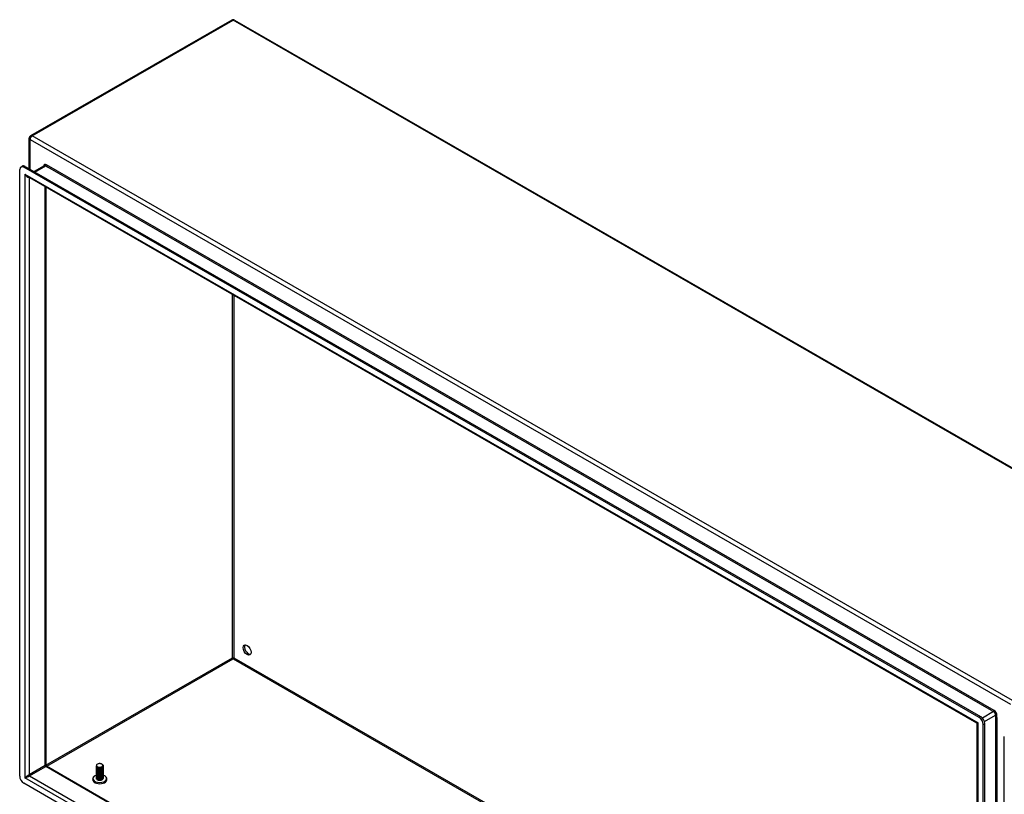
# Model space of a CAD drawing. Header units: inches. Extents: x 19 to 488, y 53 to 228.
# Tile 85 of 118: x 413 to 447, y 199 to 226. Entities that reach past the tile are written whole.
import ezdxf

# ---------------------------------------------------------------- set-up
doc = ezdxf.new("R2010")
doc.units = ezdxf.units.IN
doc.header["$MEASUREMENT"] = 0
doc.layers.add('Visible Edges(ANSI)', color=7, linetype='Continuous', lineweight=25)
doc.layers.add('Visible Tangent Edges(ANSI)', color=7, linetype='Continuous', lineweight=25)

msp = doc.modelspace()

# ---------------------------------------------------------------- linework, layer by layer
at = {"layer": 'Visible Edges(ANSI)'}
for p, q in [((419.922, 225.876), (412.991, 221.885)), ((420.021, 225.876), (453.822, 206.412)), ((412.941, 220.747), (412.941, 221.799)), ((412.614, 199.804), (412.614, 220.719)), ((412.655, 220.81), (412.703, 220.837)), ((445.692, 201.832), (412.753, 220.8)), ((412.801, 220.828), (445.74, 201.859)), ((413.463, 220.855), (413.109, 220.651)), ((445.606, 201.639), (412.88, 220.485)), ((413.52, 220.116), (413.52, 200.184)), ((419.971, 203.879), (419.971, 203.853)), ((445.622, 180.943), (445.622, 201.612)), ((445.879, 180.703), (445.879, 201.618)), ((445.831, 180.676), (445.831, 201.591)), ((446.555, 180.259), (446.555, 201.174)), ((413.535, 200.157), (445.622, 181.679)), ((415.259, 200.144), (415.259, 200.147)), ((415.259, 200.111), (415.259, 200.115)), ((415.259, 200.079), (415.259, 200.082)), ((415.259, 200.047), (415.259, 200.05)), ((415.259, 200.015), (415.259, 200.018)), ((415.259, 199.983), (415.259, 199.986)), ((415.259, 199.95), (415.259, 199.954)), ((415.259, 199.918), (415.259, 199.922)), ((415.301, 200.096), (415.288, 200.103)), ((415.301, 200.063), (415.288, 200.071)), ((415.301, 200.031), (415.288, 200.039)), ((415.301, 199.999), (415.288, 200.006)), ((415.301, 199.967), (415.288, 199.974)), ((415.301, 199.935), (415.288, 199.942)), ((415.301, 200.128), (415.293, 200.132)), ((415.441, 200.131), (415.44, 200.131)), ((415.453, 200.106), (415.44, 200.099)), ((415.453, 200.074), (415.44, 200.066)), ((415.453, 200.042), (415.44, 200.034)), ((415.453, 200.009), (415.44, 200.002)), ((415.453, 199.977), (415.44, 199.97)), ((415.453, 199.945), (415.44, 199.938)), ((415.448, 200.22), (415.453, 200.217)), ((415.491, 200.16), (415.491, 200.163)), ((415.491, 200.128), (415.491, 200.131)), ((415.491, 200.095), (415.491, 200.099)), ((415.491, 200.063), (415.491, 200.066)), ((415.491, 200.031), (415.491, 200.034)), ((415.491, 199.999), (415.491, 200.002)), ((415.491, 199.967), (415.491, 199.97)), ((415.491, 199.934), (415.491, 199.938)), ((415.259, 199.886), (415.259, 199.889)), ((415.259, 199.854), (415.259, 199.857)), ((415.259, 199.822), (415.259, 199.825)), ((415.259, 199.79), (415.259, 199.793)), ((415.259, 199.757), (415.259, 199.761)), ((415.259, 199.725), (415.259, 199.728)), ((415.301, 199.902), (415.288, 199.91)), ((415.301, 199.87), (415.288, 199.878)), ((415.301, 199.838), (415.288, 199.845)), ((415.301, 199.806), (415.288, 199.813)), ((415.301, 199.774), (415.288, 199.781)), ((415.301, 199.742), (415.288, 199.749)), ((415.301, 199.709), (415.288, 199.717)), ((415.293, 199.681), (415.288, 199.684)), ((415.453, 199.913), (415.44, 199.905)), ((415.453, 199.881), (415.44, 199.873)), ((415.453, 199.848), (415.44, 199.841)), ((415.453, 199.816), (415.44, 199.809)), ((415.453, 199.784), (415.44, 199.777)), ((415.453, 199.752), (415.44, 199.745)), ((415.453, 199.72), (415.44, 199.712)), ((415.453, 199.687), (415.441, 199.68)), ((415.491, 199.902), (415.491, 199.905)), ((415.491, 199.87), (415.491, 199.873)), ((415.491, 199.838), (415.491, 199.841)), ((415.491, 199.806), (415.491, 199.809)), ((415.491, 199.773), (415.491, 199.777)), ((415.491, 199.741), (415.491, 199.744)), ((445.692, 180.595), (412.753, 199.563))]:
    msp.add_line(p, q, dxfattribs=at)
at = {"layer": 'Visible Edges(ANSI)', "flags": 128}
for points in [[(445.622, 201.612), (445.621, 201.619), (445.618, 201.628), (445.612, 201.634), (445.606, 201.639)], [(413.535, 200.157), (413.529, 200.161), (413.524, 200.168), (413.521, 200.176), (413.52, 200.184)], [(415.453, 200.217), (415.467, 200.207), (415.478, 200.196), (415.486, 200.184), (415.49, 200.172), (415.491, 200.159), (415.488, 200.146), (415.481, 200.134), (415.472, 200.123), (415.459, 200.113), (415.443, 200.104), (415.425, 200.097), (415.406, 200.092), (415.386, 200.089), (415.365, 200.088), (415.345, 200.089), (415.326, 200.092), (415.308, 200.097), (415.292, 200.104), (415.279, 200.112), (415.269, 200.122), (415.262, 200.132), (415.259, 200.143), (415.26, 200.154), (415.264, 200.165)], [(415.259, 200.144), (415.26, 200.136), (415.263, 200.128), (415.268, 200.12), (415.274, 200.113), (415.283, 200.106), (415.293, 200.1), (415.304, 200.095), (415.317, 200.091), (415.331, 200.088), (415.345, 200.086), (415.36, 200.085), (415.375, 200.085), (415.39, 200.086), (415.405, 200.088), (415.419, 200.092), (415.433, 200.096), (415.446, 200.102), (415.457, 200.108), (415.467, 200.116), (415.476, 200.124), (415.482, 200.132), (415.487, 200.141), (415.49, 200.15), (415.491, 200.16)], [(415.489, 200.145), (415.491, 200.135), (415.491, 200.124), (415.488, 200.113), (415.482, 200.103), (415.474, 200.093), (415.464, 200.084), (415.452, 200.077), (415.439, 200.07), (415.423, 200.064), (415.407, 200.06), (415.39, 200.057), (415.373, 200.056), (415.356, 200.056), (415.339, 200.057), (415.323, 200.061), (415.308, 200.065), (415.295, 200.07), (415.283, 200.077), (415.274, 200.085), (415.266, 200.093), (415.261, 200.102), (415.259, 200.111), (415.259, 200.12), (415.262, 200.129)], [(415.259, 200.111), (415.26, 200.103), (415.263, 200.095), (415.268, 200.088), (415.274, 200.081), (415.283, 200.074), (415.293, 200.068), (415.304, 200.063), (415.317, 200.059), (415.331, 200.056), (415.345, 200.054), (415.36, 200.052), (415.375, 200.053), (415.39, 200.054), (415.405, 200.056), (415.419, 200.06), (415.433, 200.064), (415.446, 200.07), (415.457, 200.076), (415.467, 200.083), (415.476, 200.091), (415.482, 200.1), (415.487, 200.109), (415.49, 200.118), (415.491, 200.128)], [(415.489, 200.113), (415.491, 200.102), (415.491, 200.092), (415.488, 200.081), (415.482, 200.071), (415.474, 200.061), (415.464, 200.052), (415.452, 200.044), (415.439, 200.037), (415.423, 200.032), (415.407, 200.028), (415.39, 200.025), (415.373, 200.024), (415.356, 200.024), (415.339, 200.025), (415.323, 200.028), (415.308, 200.033), (415.295, 200.038), (415.283, 200.045), (415.274, 200.052), (415.266, 200.061), (415.261, 200.07), (415.259, 200.079), (415.259, 200.088), (415.262, 200.097)], [(415.259, 200.079), (415.26, 200.071), (415.263, 200.063), (415.268, 200.056), (415.274, 200.048), (415.283, 200.042), (415.293, 200.036), (415.304, 200.031), (415.317, 200.027), (415.331, 200.023), (415.345, 200.021), (415.36, 200.02), (415.375, 200.02), (415.39, 200.022), (415.405, 200.024), (415.419, 200.028), (415.433, 200.032), (415.446, 200.038), (415.457, 200.044), (415.467, 200.051), (415.476, 200.059), (415.482, 200.068), (415.487, 200.077), (415.49, 200.086), (415.491, 200.095)], [(415.489, 200.081), (415.491, 200.07), (415.491, 200.059), (415.488, 200.049), (415.482, 200.039), (415.474, 200.029), (415.464, 200.02), (415.452, 200.012), (415.439, 200.005), (415.423, 200), (415.407, 199.995), (415.39, 199.993), (415.373, 199.991), (415.356, 199.991), (415.339, 199.993), (415.323, 199.996), (415.308, 200), (415.295, 200.006), (415.283, 200.013), (415.274, 200.02), (415.266, 200.029), (415.261, 200.037), (415.259, 200.046), (415.259, 200.056), (415.262, 200.065)], [(415.259, 200.047), (415.26, 200.039), (415.263, 200.031), (415.268, 200.023), (415.274, 200.016), (415.283, 200.01), (415.293, 200.004), (415.304, 199.999), (415.317, 199.994), (415.331, 199.991), (415.345, 199.989), (415.36, 199.988), (415.375, 199.988), (415.39, 199.989), (415.405, 199.992), (415.419, 199.995), (415.433, 200), (415.446, 200.005), (415.457, 200.012), (415.467, 200.019), (415.476, 200.027), (415.482, 200.036), (415.487, 200.044), (415.49, 200.054), (415.491, 200.063)], [(415.489, 200.049), (415.491, 200.038), (415.491, 200.027), (415.488, 200.017), (415.482, 200.006), (415.474, 199.997), (415.464, 199.988), (415.452, 199.98), (415.439, 199.973), (415.423, 199.968), (415.407, 199.963), (415.39, 199.96), (415.373, 199.959), (415.356, 199.959), (415.339, 199.961), (415.323, 199.964), (415.308, 199.968), (415.295, 199.974), (415.283, 199.981), (415.274, 199.988), (415.266, 199.996), (415.261, 200.005), (415.259, 200.014), (415.259, 200.023), (415.262, 200.033)], [(415.259, 200.015), (415.26, 200.007), (415.263, 199.999), (415.268, 199.991), (415.274, 199.984), (415.283, 199.978), (415.293, 199.972), (415.304, 199.966), (415.317, 199.962), (415.331, 199.959), (415.345, 199.957), (415.36, 199.956), (415.375, 199.956), (415.39, 199.957), (415.405, 199.96), (415.419, 199.963), (415.433, 199.968), (415.446, 199.973), (415.457, 199.98), (415.467, 199.987), (415.476, 199.995), (415.482, 200.003), (415.487, 200.012), (415.49, 200.022), (415.491, 200.031)], [(415.489, 200.016), (415.491, 200.006), (415.491, 199.995), (415.488, 199.984), (415.482, 199.974), (415.474, 199.965), (415.464, 199.956), (415.452, 199.948), (415.439, 199.941), (415.423, 199.935), (415.407, 199.931), (415.39, 199.928), (415.373, 199.927), (415.356, 199.927), (415.339, 199.929), (415.323, 199.932), (415.308, 199.936), (415.295, 199.942), (415.283, 199.948), (415.274, 199.956), (415.266, 199.964), (415.261, 199.973), (415.259, 199.982), (415.259, 199.991), (415.262, 200)], [(415.259, 199.983), (415.26, 199.975), (415.263, 199.967), (415.268, 199.959), (415.274, 199.952), (415.283, 199.945), (415.293, 199.939), (415.304, 199.934), (415.317, 199.93), (415.331, 199.927), (415.345, 199.925), (415.36, 199.924), (415.375, 199.924), (415.39, 199.925), (415.405, 199.927), (415.419, 199.931), (415.433, 199.935), (415.446, 199.941), (415.457, 199.947), (415.467, 199.955), (415.476, 199.963), (415.482, 199.971), (415.487, 199.98), (415.49, 199.989), (415.491, 199.999)], [(415.489, 199.984), (415.491, 199.974), (415.491, 199.963), (415.488, 199.952), (415.482, 199.942), (415.474, 199.932), (415.464, 199.924), (415.452, 199.916), (415.439, 199.909), (415.423, 199.903), (415.407, 199.899), (415.39, 199.896), (415.373, 199.895), (415.356, 199.895), (415.339, 199.897), (415.323, 199.9), (415.308, 199.904), (415.295, 199.909), (415.283, 199.916), (415.274, 199.924), (415.266, 199.932), (415.261, 199.941), (415.259, 199.95), (415.259, 199.959), (415.262, 199.968)], [(415.259, 199.95), (415.26, 199.942), (415.263, 199.935), (415.268, 199.927), (415.274, 199.92), (415.283, 199.913), (415.293, 199.907), (415.304, 199.902), (415.317, 199.898), (415.331, 199.895), (415.345, 199.893), (415.36, 199.892), (415.375, 199.892), (415.39, 199.893), (415.405, 199.895), (415.419, 199.899), (415.433, 199.903), (415.446, 199.909), (415.457, 199.915), (415.467, 199.923), (415.476, 199.93), (415.482, 199.939), (415.487, 199.948), (415.49, 199.957), (415.491, 199.967)], [(415.489, 199.952), (415.491, 199.941), (415.491, 199.931), (415.488, 199.92), (415.482, 199.91), (415.474, 199.9), (415.464, 199.891), (415.452, 199.883), (415.439, 199.877), (415.423, 199.871), (415.407, 199.867), (415.39, 199.864), (415.373, 199.863), (415.356, 199.863), (415.339, 199.864), (415.323, 199.867), (415.308, 199.872), (415.295, 199.877), (415.283, 199.884), (415.274, 199.892), (415.266, 199.9), (415.261, 199.909), (415.259, 199.918), (415.259, 199.927), (415.262, 199.936)], [(415.259, 199.918), (415.26, 199.91), (415.263, 199.902), (415.268, 199.895), (415.274, 199.888), (415.283, 199.881), (415.293, 199.875), (415.304, 199.87), (415.317, 199.866), (415.331, 199.863), (415.345, 199.86), (415.36, 199.859), (415.375, 199.859), (415.39, 199.861), (415.405, 199.863), (415.419, 199.867), (415.433, 199.871), (415.446, 199.877), (415.457, 199.883), (415.467, 199.89), (415.476, 199.898), (415.482, 199.907), (415.487, 199.916), (415.49, 199.925), (415.491, 199.934)], [(415.489, 199.92), (415.491, 199.909), (415.491, 199.899), (415.488, 199.888), (415.482, 199.878), (415.474, 199.868), (415.464, 199.859), (415.452, 199.851), (415.439, 199.844), (415.423, 199.839), (415.407, 199.835), (415.39, 199.832), (415.373, 199.83), (415.356, 199.831), (415.339, 199.832), (415.323, 199.835), (415.308, 199.84), (415.295, 199.845), (415.283, 199.852), (415.274, 199.859), (415.266, 199.868), (415.261, 199.876), (415.259, 199.886), (415.259, 199.895), (415.262, 199.904)], [(415.271, 200.204), (415.267, 200.197), (415.264, 200.19), (415.262, 200.182), (415.262, 200.175), (415.263, 200.168), (415.265, 200.161), (415.269, 200.154), (415.274, 200.147), (415.281, 200.141), (415.288, 200.135), (415.297, 200.13), (415.307, 200.125), (415.318, 200.121), (415.329, 200.118), (415.341, 200.116), (415.353, 200.114), (415.366, 200.114), (415.378, 200.114), (415.391, 200.115), (415.403, 200.117), (415.415, 200.12), (415.426, 200.124), (415.436, 200.128), (415.445, 200.133)], [(415.301, 200.128), (415.305, 200.125), (415.31, 200.123), (415.315, 200.121), (415.32, 200.119), (415.326, 200.118), (415.331, 200.116), (415.337, 200.115), (415.343, 200.114), (415.349, 200.113), (415.356, 200.113), (415.362, 200.113), (415.369, 200.113), (415.375, 200.113), (415.382, 200.113), (415.388, 200.114), (415.395, 200.115), (415.401, 200.116), (415.407, 200.118), (415.413, 200.119), (415.419, 200.121), (415.425, 200.123), (415.43, 200.126), (415.435, 200.128), (415.44, 200.131)], [(415.301, 200.096), (415.305, 200.093), (415.31, 200.091), (415.315, 200.089), (415.32, 200.087), (415.326, 200.085), (415.331, 200.084), (415.337, 200.083), (415.343, 200.082), (415.349, 200.081), (415.356, 200.081), (415.362, 200.08), (415.369, 200.08), (415.375, 200.081), (415.382, 200.081), (415.388, 200.082), (415.395, 200.083), (415.401, 200.084), (415.407, 200.085), (415.413, 200.087), (415.419, 200.089), (415.425, 200.091), (415.43, 200.093), (415.435, 200.096), (415.44, 200.099)], [(415.301, 200.063), (415.305, 200.061), (415.31, 200.059), (415.315, 200.057), (415.32, 200.055), (415.326, 200.053), (415.331, 200.052), (415.337, 200.051), (415.343, 200.05), (415.349, 200.049), (415.356, 200.048), (415.362, 200.048), (415.369, 200.048), (415.375, 200.048), (415.382, 200.049), (415.388, 200.05), (415.395, 200.051), (415.401, 200.052), (415.407, 200.053), (415.413, 200.055), (415.419, 200.057), (415.425, 200.059), (415.43, 200.061), (415.435, 200.064), (415.44, 200.066)], [(415.301, 200.031), (415.305, 200.029), (415.31, 200.027), (415.315, 200.025), (415.32, 200.023), (415.326, 200.021), (415.331, 200.02), (415.337, 200.018), (415.343, 200.018), (415.349, 200.017), (415.356, 200.016), (415.362, 200.016), (415.369, 200.016), (415.375, 200.016), (415.382, 200.017), (415.388, 200.017), (415.394, 200.018), (415.401, 200.02), (415.407, 200.021), (415.413, 200.023), (415.419, 200.025), (415.425, 200.027), (415.43, 200.029), (415.435, 200.032), (415.44, 200.034)], [(415.301, 199.999), (415.305, 199.997), (415.31, 199.994), (415.315, 199.992), (415.32, 199.991), (415.326, 199.989), (415.331, 199.987), (415.337, 199.986), (415.343, 199.985), (415.349, 199.985), (415.356, 199.984), (415.362, 199.984), (415.369, 199.984), (415.375, 199.984), (415.382, 199.984), (415.388, 199.985), (415.394, 199.986), (415.401, 199.987), (415.407, 199.989), (415.413, 199.99), (415.419, 199.992), (415.425, 199.994), (415.43, 199.997), (415.435, 199.999), (415.44, 200.002)], [(415.301, 199.967), (415.305, 199.964), (415.31, 199.962), (415.315, 199.96), (415.32, 199.958), (415.326, 199.957), (415.331, 199.955), (415.337, 199.954), (415.343, 199.953), (415.349, 199.952), (415.356, 199.952), (415.362, 199.952), (415.369, 199.952), (415.375, 199.952), (415.382, 199.952), (415.388, 199.953), (415.394, 199.954), (415.401, 199.955), (415.407, 199.957), (415.413, 199.958), (415.419, 199.96), (415.425, 199.962), (415.43, 199.965), (415.435, 199.967), (415.44, 199.97)], [(415.301, 199.935), (415.305, 199.932), (415.31, 199.93), (415.315, 199.928), (415.32, 199.926), (415.326, 199.925), (415.331, 199.923), (415.337, 199.922), (415.343, 199.921), (415.349, 199.92), (415.356, 199.92), (415.362, 199.919), (415.369, 199.919), (415.375, 199.92), (415.382, 199.92), (415.388, 199.921), (415.394, 199.922), (415.401, 199.923), (415.407, 199.924), (415.413, 199.926), (415.419, 199.928), (415.425, 199.93), (415.43, 199.932), (415.435, 199.935), (415.44, 199.938)], [(415.445, 200.133), (415.453, 200.138), (415.461, 200.144), (415.468, 200.15), (415.473, 200.157), (415.476, 200.164), (415.478, 200.171), (415.478, 200.179), (415.477, 200.186), (415.475, 200.193), (415.471, 200.2), (415.465, 200.206), (415.458, 200.213), (415.45, 200.218), (415.441, 200.223), (415.431, 200.228), (415.42, 200.231), (415.409, 200.234), (415.397, 200.237), (415.384, 200.238), (415.372, 200.239), (415.359, 200.238), (415.347, 200.237), (415.334, 200.236), (415.323, 200.233)], [(415.197, 199.812), (415.184, 199.802), (415.172, 199.792), (415.161, 199.781), (415.152, 199.769), (415.144, 199.756), (415.137, 199.742), (415.132, 199.728), (415.13, 199.713), (415.129, 199.698), (415.13, 199.682), (415.134, 199.668), (415.14, 199.653), (415.147, 199.64), (415.156, 199.627), (415.166, 199.616), (415.177, 199.605)], [(415.259, 199.886), (415.26, 199.878), (415.263, 199.87), (415.268, 199.863), (415.274, 199.855), (415.283, 199.849), (415.293, 199.843), (415.304, 199.838), (415.317, 199.834), (415.331, 199.83), (415.345, 199.828), (415.36, 199.827), (415.375, 199.827), (415.39, 199.829), (415.405, 199.831), (415.419, 199.834), (415.433, 199.839), (415.446, 199.844), (415.457, 199.851), (415.467, 199.858), (415.476, 199.866), (415.482, 199.875), (415.487, 199.884), (415.49, 199.893), (415.491, 199.902)], [(415.489, 199.888), (415.491, 199.877), (415.491, 199.866), (415.488, 199.856), (415.482, 199.845), (415.474, 199.836), (415.464, 199.827), (415.452, 199.819), (415.439, 199.812), (415.423, 199.807), (415.407, 199.802), (415.39, 199.8), (415.373, 199.798), (415.356, 199.798), (415.339, 199.8), (415.323, 199.803), (415.308, 199.807), (415.295, 199.813), (415.283, 199.82), (415.274, 199.827), (415.266, 199.835), (415.261, 199.844), (415.259, 199.853), (415.259, 199.863), (415.262, 199.872)], [(415.259, 199.854), (415.26, 199.846), (415.263, 199.838), (415.268, 199.83), (415.274, 199.823), (415.283, 199.817), (415.293, 199.811), (415.304, 199.806), (415.317, 199.801), (415.331, 199.798), (415.345, 199.796), (415.36, 199.795), (415.375, 199.795), (415.39, 199.796), (415.405, 199.799), (415.419, 199.802), (415.433, 199.807), (415.446, 199.812), (415.457, 199.819), (415.467, 199.826), (415.476, 199.834), (415.482, 199.842), (415.487, 199.851), (415.49, 199.861), (415.491, 199.87)], [(415.489, 199.856), (415.491, 199.845), (415.491, 199.834), (415.488, 199.824), (415.482, 199.813), (415.474, 199.804), (415.464, 199.795), (415.452, 199.787), (415.439, 199.78), (415.423, 199.774), (415.407, 199.77), (415.39, 199.767), (415.373, 199.766), (415.356, 199.766), (415.339, 199.768), (415.323, 199.771), (415.308, 199.775), (415.295, 199.781), (415.283, 199.787), (415.274, 199.795), (415.266, 199.803), (415.261, 199.812), (415.259, 199.821), (415.259, 199.83), (415.262, 199.839)], [(415.259, 199.822), (415.26, 199.814), (415.263, 199.806), (415.268, 199.798), (415.274, 199.791), (415.283, 199.784), (415.293, 199.778), (415.304, 199.773), (415.317, 199.769), (415.331, 199.766), (415.345, 199.764), (415.36, 199.763), (415.375, 199.763), (415.39, 199.764), (415.405, 199.767), (415.419, 199.77), (415.433, 199.775), (415.446, 199.78), (415.457, 199.787), (415.467, 199.794), (415.476, 199.802), (415.482, 199.81), (415.487, 199.819), (415.49, 199.828), (415.491, 199.838)], [(415.489, 199.823), (415.491, 199.813), (415.491, 199.802), (415.488, 199.791), (415.482, 199.781), (415.474, 199.771), (415.464, 199.763), (415.452, 199.755), (415.439, 199.748), (415.423, 199.742), (415.407, 199.738), (415.39, 199.735), (415.373, 199.734), (415.356, 199.734), (415.339, 199.736), (415.323, 199.739), (415.308, 199.743), (415.295, 199.749), (415.283, 199.755), (415.274, 199.763), (415.266, 199.771), (415.261, 199.78), (415.259, 199.789), (415.259, 199.798), (415.262, 199.807)], [(415.259, 199.79), (415.26, 199.781), (415.263, 199.774), (415.268, 199.766), (415.274, 199.759), (415.283, 199.752), (415.293, 199.746), (415.304, 199.741), (415.317, 199.737), (415.331, 199.734), (415.345, 199.732), (415.36, 199.731), (415.375, 199.731), (415.39, 199.732), (415.405, 199.734), (415.419, 199.738), (415.433, 199.742), (415.446, 199.748), (415.457, 199.754), (415.467, 199.762), (415.476, 199.77), (415.482, 199.778), (415.487, 199.787), (415.49, 199.796), (415.491, 199.806)], [(415.489, 199.791), (415.491, 199.781), (415.491, 199.77), (415.488, 199.759), (415.482, 199.749), (415.474, 199.739), (415.464, 199.73), (415.452, 199.722), (415.439, 199.716), (415.423, 199.71), (415.407, 199.706), (415.39, 199.703), (415.373, 199.702), (415.356, 199.702), (415.339, 199.703), (415.323, 199.706), (415.308, 199.711), (415.295, 199.716), (415.283, 199.723), (415.274, 199.731), (415.266, 199.739), (415.261, 199.748), (415.259, 199.757), (415.259, 199.766), (415.262, 199.775)], [(415.259, 199.757), (415.26, 199.749), (415.263, 199.741), (415.268, 199.734), (415.274, 199.727), (415.283, 199.72), (415.293, 199.714), (415.304, 199.709), (415.317, 199.705), (415.331, 199.702), (415.345, 199.699), (415.36, 199.698), (415.375, 199.699), (415.39, 199.7), (415.405, 199.702), (415.419, 199.706), (415.433, 199.71), (415.446, 199.716), (415.457, 199.722), (415.467, 199.729), (415.476, 199.737), (415.482, 199.746), (415.487, 199.755), (415.49, 199.764), (415.491, 199.773)], [(415.489, 199.759), (415.491, 199.748), (415.491, 199.738), (415.488, 199.727), (415.482, 199.717), (415.474, 199.707), (415.464, 199.698), (415.452, 199.69), (415.439, 199.683), (415.423, 199.678), (415.407, 199.674), (415.39, 199.671), (415.373, 199.669), (415.356, 199.67), (415.339, 199.671), (415.323, 199.674), (415.308, 199.679), (415.295, 199.684), (415.283, 199.691), (415.274, 199.698), (415.266, 199.707), (415.261, 199.715), (415.259, 199.725), (415.259, 199.734), (415.262, 199.743)], [(415.259, 199.725), (415.26, 199.717), (415.263, 199.709), (415.268, 199.702), (415.274, 199.694), (415.283, 199.688), (415.293, 199.682), (415.304, 199.677), (415.317, 199.673), (415.331, 199.669), (415.345, 199.667), (415.36, 199.666), (415.375, 199.666), (415.39, 199.668), (415.405, 199.67), (415.419, 199.673), (415.433, 199.678), (415.446, 199.684), (415.457, 199.69), (415.467, 199.697), (415.476, 199.705), (415.482, 199.714), (415.487, 199.723), (415.49, 199.732), (415.491, 199.741)], [(415.441, 199.68), (415.436, 199.678), (415.43, 199.675), (415.425, 199.673), (415.419, 199.671), (415.413, 199.669), (415.407, 199.667), (415.4, 199.666), (415.394, 199.665), (415.387, 199.664), (415.38, 199.664), (415.374, 199.663), (415.367, 199.663), (415.36, 199.663), (415.353, 199.664), (415.347, 199.665), (415.34, 199.665), (415.333, 199.667), (415.327, 199.668), (415.321, 199.67), (415.315, 199.672), (415.309, 199.674), (415.304, 199.676), (415.298, 199.679), (415.293, 199.681)], [(415.301, 199.903), (415.305, 199.9), (415.31, 199.898), (415.315, 199.896), (415.32, 199.894), (415.326, 199.892), (415.331, 199.891), (415.337, 199.89), (415.343, 199.889), (415.349, 199.888), (415.356, 199.888), (415.362, 199.887), (415.369, 199.887), (415.375, 199.887), (415.382, 199.888), (415.388, 199.889), (415.394, 199.89), (415.401, 199.891), (415.407, 199.892), (415.413, 199.894), (415.419, 199.896), (415.425, 199.898), (415.43, 199.9), (415.435, 199.903), (415.44, 199.906)], [(415.301, 199.87), (415.305, 199.868), (415.31, 199.866), (415.315, 199.864), (415.32, 199.862), (415.326, 199.86), (415.331, 199.859), (415.337, 199.858), (415.343, 199.857), (415.349, 199.856), (415.356, 199.855), (415.362, 199.855), (415.369, 199.855), (415.375, 199.855), (415.382, 199.856), (415.388, 199.856), (415.394, 199.857), (415.401, 199.859), (415.407, 199.86), (415.413, 199.862), (415.419, 199.864), (415.425, 199.866), (415.43, 199.868), (415.435, 199.871), (415.44, 199.873)], [(415.301, 199.838), (415.305, 199.836), (415.31, 199.833), (415.315, 199.831), (415.32, 199.83), (415.326, 199.828), (415.331, 199.827), (415.337, 199.825), (415.343, 199.824), (415.349, 199.824), (415.356, 199.823), (415.362, 199.823), (415.369, 199.823), (415.375, 199.823), (415.382, 199.824), (415.388, 199.824), (415.394, 199.825), (415.401, 199.826), (415.407, 199.828), (415.413, 199.83), (415.419, 199.831), (415.425, 199.834), (415.43, 199.836), (415.435, 199.838), (415.44, 199.841)], [(415.301, 199.806), (415.305, 199.804), (415.31, 199.801), (415.315, 199.799), (415.32, 199.797), (415.326, 199.796), (415.331, 199.794), (415.337, 199.793), (415.343, 199.792), (415.349, 199.791), (415.356, 199.791), (415.362, 199.791), (415.369, 199.791), (415.375, 199.791), (415.382, 199.791), (415.388, 199.792), (415.394, 199.793), (415.401, 199.794), (415.407, 199.796), (415.413, 199.797), (415.419, 199.799), (415.425, 199.801), (415.43, 199.804), (415.435, 199.806), (415.44, 199.809)], [(415.301, 199.774), (415.305, 199.771), (415.31, 199.769), (415.315, 199.767), (415.32, 199.765), (415.326, 199.764), (415.331, 199.762), (415.337, 199.761), (415.343, 199.76), (415.349, 199.759), (415.356, 199.759), (415.362, 199.758), (415.369, 199.758), (415.375, 199.759), (415.382, 199.759), (415.388, 199.76), (415.394, 199.761), (415.401, 199.762), (415.407, 199.763), (415.413, 199.765), (415.419, 199.767), (415.425, 199.769), (415.43, 199.772), (415.435, 199.774), (415.44, 199.777)], [(415.301, 199.742), (415.305, 199.739), (415.31, 199.737), (415.315, 199.735), (415.32, 199.733), (415.326, 199.731), (415.331, 199.73), (415.337, 199.729), (415.343, 199.728), (415.35, 199.727), (415.356, 199.727), (415.362, 199.726), (415.369, 199.726), (415.375, 199.726), (415.382, 199.727), (415.388, 199.728), (415.394, 199.729), (415.401, 199.73), (415.407, 199.731), (415.413, 199.733), (415.419, 199.735), (415.425, 199.737), (415.43, 199.739), (415.435, 199.742), (415.44, 199.745)], [(415.301, 199.709), (415.305, 199.707), (415.31, 199.705), (415.315, 199.703), (415.32, 199.701), (415.326, 199.699), (415.331, 199.698), (415.337, 199.697), (415.343, 199.696), (415.35, 199.695), (415.356, 199.694), (415.362, 199.694), (415.369, 199.694), (415.375, 199.694), (415.382, 199.695), (415.388, 199.695), (415.394, 199.696), (415.401, 199.698), (415.407, 199.699), (415.413, 199.701), (415.419, 199.703), (415.425, 199.705), (415.43, 199.707), (415.435, 199.71), (415.44, 199.712)], [(415.452, 199.687), (415.452, 199.687), (415.452, 199.687), (415.451, 199.687), (415.451, 199.686), (415.451, 199.686), (415.451, 199.686), (415.451, 199.686), (415.45, 199.686), (415.45, 199.686), (415.45, 199.686), (415.45, 199.686), (415.449, 199.685), (415.449, 199.685), (415.449, 199.685), (415.449, 199.685), (415.449, 199.685), (415.448, 199.685), (415.448, 199.685), (415.448, 199.684), (415.448, 199.684), (415.447, 199.684), (415.447, 199.684), (415.447, 199.684), (415.447, 199.684)], [(415.573, 199.605), (415.584, 199.616), (415.594, 199.627), (415.603, 199.64), (415.61, 199.653), (415.616, 199.668), (415.619, 199.682), (415.621, 199.698), (415.62, 199.713), (415.618, 199.728), (415.613, 199.742), (415.606, 199.756), (415.598, 199.769), (415.589, 199.781), (415.578, 199.792), (415.566, 199.802), (415.553, 199.812)]]:
    msp.add_lwpolyline(points, dxfattribs=at)
at = {"layer": 'Visible Edges(ANSI)'}
for centre, start, end in [((419.971, 225.791), 60.064, 119.936), ((413.04, 221.799), 119.936, 180)]:
    msp.add_arc(centre, 0.099, start, end, dxfattribs=at)
for centre, major_axis, ratio, start_param, end_param in [((412.753, 220.639), (-0.098, 0.171), 0.578093, 5.499721, 7.070517), ((412.801, 220.667), (-0.098, 0.171), 0.578093, 5.499721, 6.283185), ((420.501, 204.186), (-0.097, 0.169), 0.578093, 0.24866, 2.892933), ((419.971, 203.879), (0.031, -0.0179), 0.001672, 3.927958, 4.713356), ((419.971, 203.879), (0.031, 0.0179), 0.001672, 4.711422, 5.49682), ((445.692, 201.671), (0.098, -0.171), 0.578093, 0.787332, 2.358128), ((445.74, 201.699), (-0.098, 0.171), 0.578093, 3.928925, 5.499721), ((415.375, 200.173), (0.116, 0), 0.575862, 2.039103, 2.673286), ((412.753, 199.724), (-0.098, 0.171), 0.578093, 0.787332, 2.358128), ((415.375, 199.723), (-0.236, 0), 0.575862, 5.216584, 10.479872), ((415.375, 199.681), (0.238, 0), 0.575862, 3.729223, 5.695555)]:
    msp.add_ellipse(centre, major_axis=major_axis, ratio=ratio, start_param=start_param, end_param=end_param, dxfattribs=at)
msp.add_ellipse((420.453, 204.158), major_axis=(-0.097, 0.169), ratio=0.578093, dxfattribs=at)
at = {"layer": 'Visible Tangent Edges(ANSI)'}
for p, q in [((413.04, 221.88), (419.971, 225.871)), ((453.772, 206.407), (419.971, 225.871)), ((412.97, 221.759), (446.771, 202.294)), ((412.97, 220.731), (412.97, 221.759)), ((446.841, 202.415), (413.04, 221.88)), ((412.753, 220.8), (412.801, 220.828)), ((413.138, 220.634), (413.513, 220.85)), ((413.513, 220.85), (413.584, 220.809)), ((446.207, 202.073), (413.534, 220.888)), ((446.113, 202.076), (413.584, 220.809)), ((412.795, 220.568), (445.651, 201.647)), ((412.795, 220.568), (412.795, 199.748)), ((412.935, 220.453), (412.935, 199.854)), ((413.491, 200.175), (413.491, 220.133)), ((419.949, 203.891), (419.949, 216.414)), ((419.993, 216.389), (419.993, 203.891)), ((413.52, 200.189), (419.949, 203.891)), ((413.544, 200.152), (419.971, 203.853)), ((419.971, 203.853), (445.622, 189.082)), ((419.993, 203.891), (445.622, 189.133)), ((446.185, 202.035), (445.798, 201.812)), ((446.113, 202.076), (446.185, 202.035)), ((445.651, 180.827), (445.651, 201.647)), ((445.74, 201.859), (445.692, 201.832)), ((445.831, 201.591), (445.879, 201.618)), ((445.868, 201.691), (446.255, 201.914)), ((446.255, 201.914), (446.255, 181.307)), ((446.299, 201.831), (446.299, 201.914)), ((446.299, 201.831), (446.299, 181.389)), ((413.491, 200.175), (412.935, 199.854)), ((412.957, 199.816), (413.513, 200.137)), ((445.622, 181.646), (413.513, 200.137)), ((445.651, 180.827), (412.795, 199.748)), ((412.957, 199.816), (445.622, 181.006))]:
    msp.add_line(p, q, dxfattribs=at)
for centre, major_axis, ratio, start_param, end_param in [((419.971, 225.791), (-0.0494, 0.0858), 0.578093, 5.499721, 6.283185), ((419.971, 225.791), (0.0494, 0.0858), 0.578093, 0, 0.783464), ((413.04, 221.799), (-0.099, 0), 0.575862, 0, 0.785398), ((413.04, 221.799), (-0.0494, -0.0858), 0.578093, 3.925057, 5.495853), ((413.04, 221.799), (-0.0494, 0.0858), 0.578093, 5.499721, 6.283185), ((413.534, 220.781), (-0.065, 0.113), 0.578093, 5.499721, 6.988298), ((413.513, 220.769), (-0.0494, 0.0858), 0.578093, 5.499721, 6.283185), ((413.513, 220.875), (0.0155, 0.0269), 0.578093, 3.925057, 5.495853), ((412.865, 220.608), (0.095, -0.132), 0.494861, 4.660263, 5.447595), ((412.865, 220.608), (0.066, -0.148), 0.494835, 4.763011, 6.227417), ((446.185, 202.06), (0.0155, 0.0269), 0.578093, 3.925057, 5.495853), ((446.185, 201.954), (0.0494, -0.0858), 0.578093, 0.787332, 2.358128), ((446.207, 201.967), (-0.065, 0.113), 0.578093, 3.928925, 5.499721), ((445.721, 201.687), (0.115, 0.047), 0.112147, 3.228242, 4.015574), ((445.721, 201.687), (-0.0986, -0.0765), 0.115347, 5.408573, 6.193971), ((446.277, 201.901), (0.031, 0), 0.575862, 0.785398, 2.356194), ((413.421, 200.109), (-0.0986, -0.0765), 0.115347, 3.052378, 3.837777), ((413.513, 200.162), (-0.0155, 0.0269), 0.578093, 0.787332, 2.358128), ((413.421, 200.109), (0.115, 0.047), 0.112147, 5.58637, 6.369835), ((412.865, 199.788), (-0.0986, -0.0765), 0.115347, 3.837777, 5.408573), ((412.865, 199.788), (0.115, 0.047), 0.112147, 4.015574, 5.58637), ((412.957, 199.842), (-0.0155, 0.0269), 0.578093, 0.787332, 2.358128)]:
    msp.add_ellipse(centre, major_axis=major_axis, ratio=ratio, start_param=start_param, end_param=end_param, dxfattribs=at)

doc.saveas('drawing.dxf')
